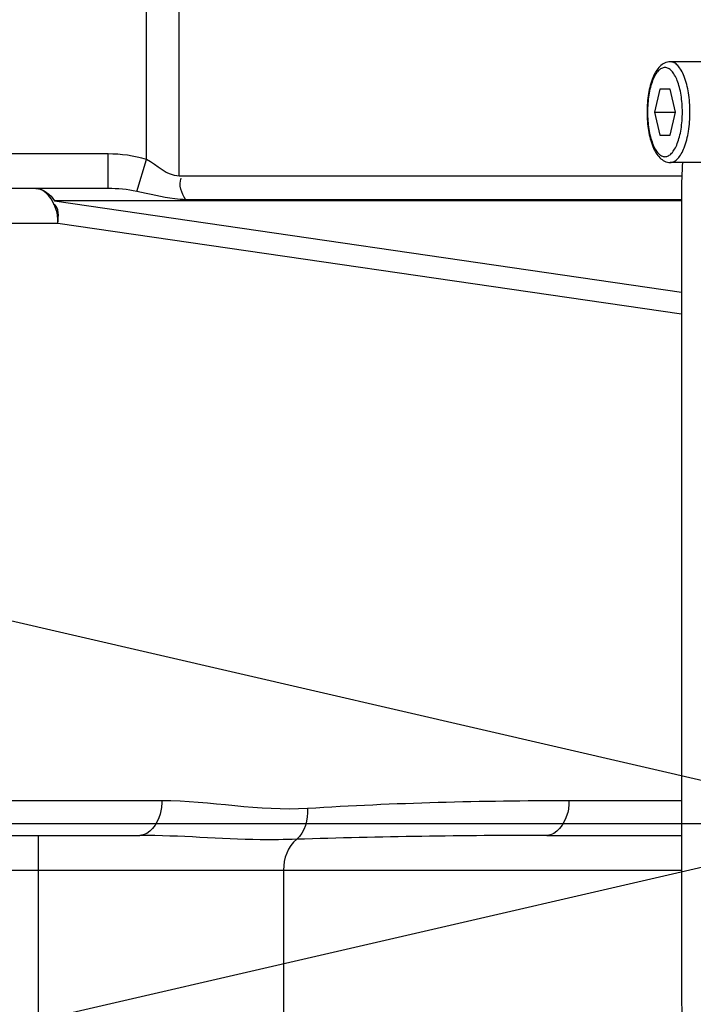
# Model space of a CAD drawing. Header units: millimetres. Extents: x 0 to 11890, y 0 to 8410.
# Tile 46 of 116: x 6579 to 6637, y 1747 to 1832. Entities that reach past the tile are written whole.
import ezdxf

# ---------------------------------------------------------------- set-up
doc = ezdxf.new("R2010")
doc.units = ezdxf.units.MM
doc.header["$LTSCALE"] = 653.95
doc.linetypes.add('CENTER', pattern=[0.6, 0.375, -0.075, 0.075, -0.075])
doc.layers.get('0').update_dxf_attribs({"linetype": 'CONTINUOUS'})
for name, color, linetype in [('204101000062_DXF_AXIS', 7, 'CONTINUOUS'), ('304103000034DXF_CONTINUOUS_LINE', 7, 'CONTINUOUS'), ('304105000340DXF_CONTINUOUS_LINE', 7, 'CONTINUOUS'), ('501023000062DXF_CONTINUOUS_LINE', 7, 'CONTINUOUS'), ('JISHUZIL_DXF_DIMENSION', 7, 'CONTINUOUS')]:
    doc.layers.add(name, color=color, linetype=linetype)
doc.styles.get("Standard").update_dxf_attribs({"font": 'txt', "width": 0.7})
doc.dimstyles.new('DIMSTYLE_6', dxfattribs={"dimtxt": 80, "dimasz": 70, "dimexe": 1.5, "dimexo": 0, "dimgap": 4, "dimtad": 0, "dimtih": 1, "dimtoh": 1, "dimdec": 1, "dimdsep": 46, "dimtxsty": 'Standard', "dimblk": '_FILLED', "dimblk1": '_FILLED', "dimblk2": '_FILLED', "dimcen": 0.09, "dimclrt": 5, "dimazin": 2, "dimtp": 0.5, "dimtm": 0.5, "dimtfac": 1, "dimtdec": 65535, "dimtofl": 0, "dimtmove": 0, "dimatfit": 3, "dimldrblk": '_FILLED', "dimfxl": 0, "dimtolj": 1, "dimarcsym": 0})

# ---------------------------------------------------------------- blocks, each defined once
blk = doc.blocks.new('*D11')
at = {"layer": 'JISHUZIL_DXF_DIMENSION', "color": 2, "linetype": 'Continuous', "transparency": 16777216}
blk.add_line((7782.547, 1762.673), (7249.906, 1762.673), dxfattribs=at)
for start, end in [(93.89526, 167), (0, 72.882084)]:
    blk.add_arc((6653.947, 1762.673), 610.959, start, end, dxfattribs=at)
for points in [[(6068.674, 1970.105), (6058.647, 1900.109), (6087.872, 1964.498)], [(7250.915, 1831.986), (7264.906, 1762.673), (7270.882, 1833.131)]]:
    blk.add_solid(points, dxfattribs=at)
blk = doc.blocks.new('_FILLED')
at = {"color": 0, "linetype": 'ByBlock'}
blk.add_solid([(0, 0), (-1, 0.1429), (-1, -0.1429)], dxfattribs=at)
blk = doc.blocks.new('*D12')
at = {"layer": 'JISHUZIL_DXF_DIMENSION', "color": 2, "linetype": 'Continuous', "transparency": 16777216}
blk.add_line((7782.547, 1762.673), (7249.906, 1762.673), dxfattribs=at)
for start, end in [(287.117916, 360), (193, 266.10474)]:
    blk.add_arc((6653.947, 1762.673), 610.959, start, end, dxfattribs=at)
for points in [[(7270.882, 1692.215), (7264.906, 1762.673), (7250.915, 1693.36)], [(6087.872, 1560.848), (6058.647, 1625.237), (6068.674, 1555.241)]]:
    blk.add_solid(points, dxfattribs=at)

msp = doc.modelspace()

# ---------------------------------------------------------------- linework, layer by layer
at = {"color": 4, "linetype": 'Continuous'}
for q in [(4703.581, 2212.951), (4703.581, 1312.395)]:
    msp.add_line((6653.947, 1762.673), q, dxfattribs=at)
msp.add_circle((6653.947, 1762.673), 316, dxfattribs=at)
at = {"layer": '204101000062_DXF_AXIS', "color": 7, "linetype": 'CENTER'}
msp.add_line((6653.947, 1762.673), (6531.55, 1762.673), dxfattribs=at)
at = {"layer": '304103000034DXF_CONTINUOUS_LINE', "color": 9, "linetype": 'Continuous'}
for p, q in [((6589.614, 1820.194), (6589.614, 1834.673)), ((6592.442, 1818.753), (6592.442, 1834.671)), ((6586.292, 1820.673), (6567.947, 1820.673)), ((6586.292, 1817.673), (6586.292, 1820.673)), ((6588.783, 1817.434), (6589.614, 1820.194)), ((6635.969, 1818.753), (6592.442, 1818.753)), ((6635.915, 1816.601), (6581.664, 1816.601)), ((6581.664, 1816.601), (6635.915, 1808.708)), ((6635.915, 1816.713), (6593.008, 1816.713)), ((6569.938, 1814.673), (6581.952, 1814.673)), ((6581.952, 1814.673), (6635.915, 1806.821)), ((6590.945, 1764.673), (6569.938, 1764.673)), ((6635.915, 1764.673), (6626.173, 1764.673)), ((6580.258, 1741.673), (6580.258, 1761.673)), ((6567.947, 1758.673), (6635.915, 1758.673)), ((6601.472, 1758.673), (6601.472, 1744.673))]:
    msp.add_line(p, q, dxfattribs=at)
at = {"layer": '304103000034DXF_CONTINUOUS_LINE', "color": 7, "linetype": 'Continuous'}
for p, q in [((6586.292, 1817.673), (6567.947, 1817.673)), ((6567.947, 1761.673), (6589.033, 1761.673)), ((6624.26, 1761.673), (6635.915, 1761.673))]:
    msp.add_line(p, q, dxfattribs=at)
msp.add_arc((6653.947, 1762.673), 225, 72.65327, 219.29549, dxfattribs=at)
at = {"layer": '304103000034DXF_CONTINUOUS_LINE', "color": 9, "linetype": 'Continuous'}
msp.add_arc((6623.611, 1107.584), 654.089, 89.943081, 91.839258, dxfattribs=at)
for points in [[(6589.614, 1820.194), (6588.543, 1820.517), (6587.411, 1820.673), (6586.292, 1820.673)], [(6592.442, 1818.753), (6591.384, 1818.752), (6590.55, 1819.701), (6589.614, 1820.194)], [(6593.008, 1816.713), (6592.66, 1817.245), (6592.371, 1818.003), (6592.632, 1818.583)], [(6580.039, 1817.673), (6580.688, 1817.673), (6581.333, 1817.159), (6581.664, 1816.601)], [(6588.783, 1817.434), (6587.965, 1817.598), (6587.126, 1817.673), (6586.292, 1817.673)], [(6581.952, 1814.673), (6582, 1815.237), (6582.084, 1816.064), (6581.584, 1816.33)], [(6603.552, 1764), (6599.353, 1763.733), (6595.154, 1764.673), (6590.945, 1764.673)], [(6626.173, 1764.673), (6618.629, 1764.673), (6611.081, 1764.477), (6603.552, 1764)], [(6603.553, 1764), (6603.588, 1763.059), (6603.339, 1761.939), (6602.617, 1761.336)], [(6602.617, 1761.336), (6601.838, 1760.765), (6601.472, 1759.639), (6601.472, 1758.673)]]:
    msp.add_open_spline(points, degree=3, dxfattribs=at)
for points, knots in [([(6581.952, 1814.673), (6581.952, 1815.059), (6581.852, 1816.245), (6580.893, 1817.673), (6580.039, 1817.673)], [0, 0, 0, 0, 0.311355, 1, 1, 1, 1]), ([(6593.008, 1816.713), (6592.691, 1816.713), (6591.259, 1816.823), (6589.875, 1817.215), (6588.783, 1817.434)], [0, 0, 0, 0, 0.221862, 1, 1, 1, 1]), ([(6590.945, 1764.673), (6590.945, 1764.287), (6590.845, 1763.101), (6589.886, 1761.673), (6589.033, 1761.673)], [0, 0, 0, 0, 0.311355, 1, 1, 1, 1]), ([(6626.173, 1764.673), (6626.173, 1764.287), (6626.073, 1763.101), (6625.114, 1761.673), (6624.26, 1761.673)], [0, 0, 0, 0, 0.311355, 1, 1, 1, 1]), ([(6602.617, 1761.336), (6601.565, 1761.303), (6597.033, 1761.256), (6592.511, 1761.673), (6589.033, 1761.673)], [0, 0, 0, 0, 0.232329, 1, 1, 1, 1])]:
    msp.add_open_spline(points, degree=3, knots=knots, dxfattribs=at)
at = {"layer": '304105000340DXF_CONTINUOUS_LINE', "color": 7, "linetype": 'Continuous'}
msp.add_line((6635.915, 1817.294), (6635.915, 1748.052), dxfattribs=at)
for centre, start, end in [((6673.831, 1817.302), 176.01678, 180.01138), ((6673.831, 1748.044), 179.98862, 183.98322)]:
    msp.add_arc(centre, 37.916, start, end, dxfattribs=at)
at = {"layer": '501023000062DXF_CONTINUOUS_LINE', "color": 7, "linetype": 'Continuous'}
for p, q in [((6639.086, 1828.653), (6634.944, 1828.653)), ((6634.033, 1826.293), (6633.581, 1824.293)), ((6634.935, 1826.293), (6634.033, 1826.293)), ((6635.386, 1824.293), (6634.935, 1826.293)), ((6633.581, 1824.293), (6634.033, 1822.293)), ((6633.581, 1824.293), (6635.386, 1824.293)), ((6634.935, 1822.293), (6635.386, 1824.293)), ((6634.033, 1822.293), (6634.935, 1822.293)), ((6639.086, 1819.933), (6634.944, 1819.933))]:
    msp.add_line(p, q, dxfattribs=at)
for points, knots in [([(6634.944, 1828.653), (6634.777, 1828.653), (6634.436, 1828.57), (6634.016, 1828.251), (6633.682, 1827.803), (6633.307, 1827.028), (6633.012, 1825.84), (6632.936, 1824.829), (6632.936, 1824.293)], [0, 0, 0, 0, 0.096655, 0.194622, 0.299474, 0.416486, 0.690249, 1, 1, 1, 1]), ([(6632.936, 1824.293), (6632.936, 1823.757), (6633.012, 1822.746), (6633.307, 1821.559), (6633.682, 1820.783), (6634.016, 1820.335), (6634.436, 1820.016), (6634.777, 1819.933), (6634.944, 1819.933)], [0, 0, 0, 0, 0.309754, 0.583517, 0.700528, 0.805379, 0.903343, 1, 1, 1, 1])]:
    msp.add_open_spline(points, degree=3, knots=knots, dxfattribs=at)
at = {"layer": '501023000062DXF_CONTINUOUS_LINE', "color": 9, "linetype": 'Continuous'}
for points, knots in [([(6636.648, 1824.293), (6636.648, 1824.851), (6636.571, 1825.897), (6636.28, 1827.118), (6635.922, 1827.897), (6635.633, 1828.311), (6635.309, 1828.583), (6635.058, 1828.653), (6634.944, 1828.653)], [0, 0, 0, 0, 0.335824, 0.629187, 0.749725, 0.849927, 0.931171, 1, 1, 1, 1]), ([(6635.992, 1824.293), (6635.992, 1824.787), (6635.94, 1825.51), (6635.754, 1826.418), (6635.572, 1827.001), (6635.35, 1827.483), (6635.094, 1827.85), (6634.807, 1828.091), (6634.484, 1828.182), (6634.161, 1828.091), (6633.874, 1827.85), (6633.618, 1827.483), (6633.396, 1827.001), (6633.213, 1826.418), (6633.028, 1825.51), (6632.976, 1824.787), (6632.976, 1824.293)], [0, 0, 0, 0, 0.167845, 0.245076, 0.314667, 0.374912, 0.424993, 0.465599, 0.5, 0.5344, 0.575007, 0.625087, 0.685333, 0.754924, 0.832155, 1, 1, 1, 1]), ([(6632.976, 1824.293), (6632.976, 1823.799), (6633.028, 1823.076), (6633.213, 1822.168), (6633.396, 1821.586), (6633.618, 1821.103), (6633.874, 1820.736), (6634.161, 1820.495), (6634.484, 1820.405), (6634.807, 1820.495), (6635.094, 1820.736), (6635.35, 1821.103), (6635.572, 1821.586), (6635.754, 1822.168), (6635.94, 1823.076), (6635.992, 1823.799), (6635.992, 1824.293)], [0, 0, 0, 0, 0.167845, 0.245076, 0.314667, 0.374912, 0.424993, 0.465599, 0.5, 0.5344, 0.575007, 0.625087, 0.685333, 0.754924, 0.832155, 1, 1, 1, 1]), ([(6634.944, 1819.933), (6635.058, 1819.933), (6635.309, 1820.003), (6635.633, 1820.276), (6635.922, 1820.69), (6636.28, 1821.469), (6636.571, 1822.69), (6636.648, 1823.735), (6636.648, 1824.293)], [0, 0, 0, 0, 0.068829, 0.150074, 0.250275, 0.370814, 0.664177, 1, 1, 1, 1])]:
    msp.add_open_spline(points, degree=3, knots=knots, dxfattribs=at)

# ---------------------------------------------------------------- dimensions: what is measured, and where the dimension line sits
at = {"layer": 'JISHUZIL_DXF_DIMENSION', "color": 2, "linetype": 'Continuous'}
for base, line1, line2, picture, middle in [((6723.11, 2369.705), ((7776.437, 1762.673), (7782.547, 1762.673)), ((6064.6, 1898.735), (6058.647, 1900.109)), '*D11', (6612.443, 2329.705)), ((6723.11, 1155.641), ((6064.6, 1626.611), (6058.647, 1625.237)), ((7776.437, 1762.673), (7782.547, 1762.673)), '*D12', (6612.443, 1115.641))]:
    dim = msp.add_angular_dim_2l(base=base, line1=line1, line2=line2, dimstyle='DIMSTYLE_6', dxfattribs=at)
    dim.commit()
    dim.dimension.update_dxf_attribs({"geometry": picture, "text_midpoint": middle, "dimtype": 162})

doc.saveas('drawing.dxf')
